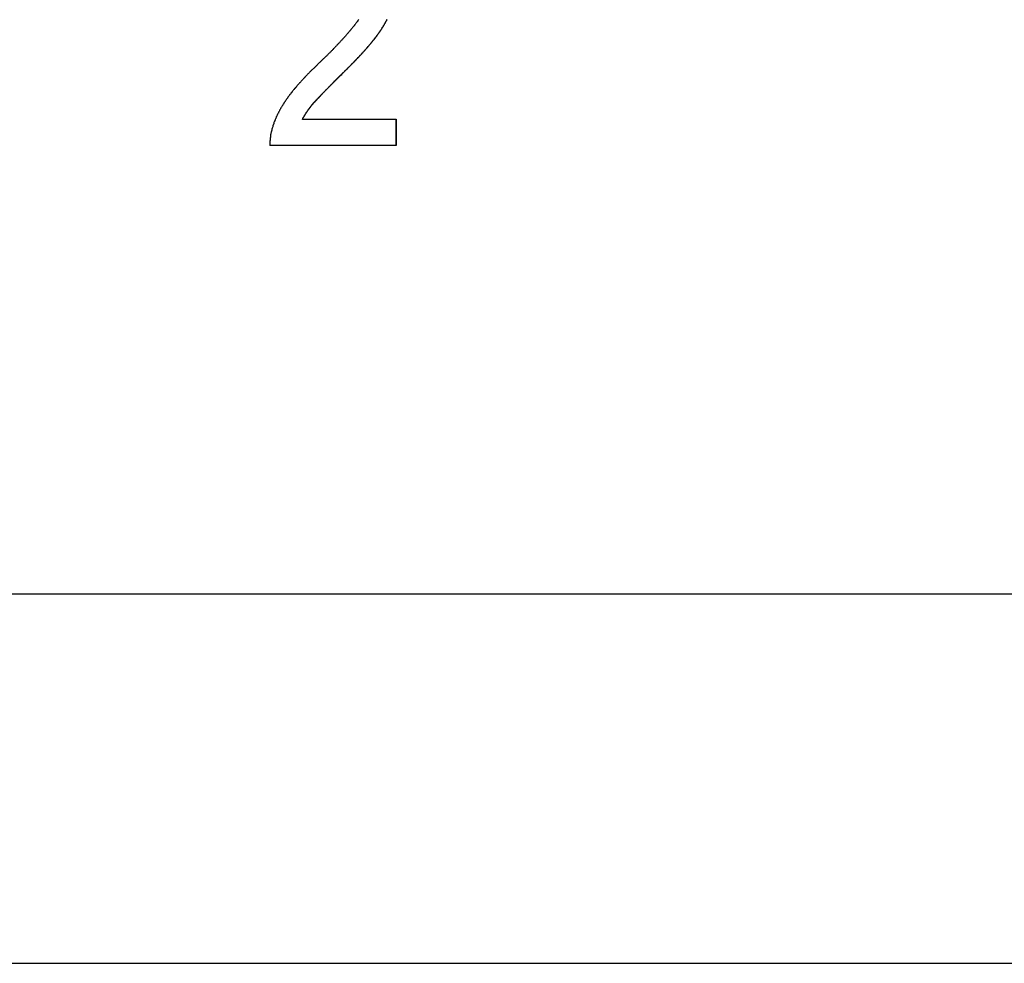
# Model space of a CAD drawing. Extents: x 7.6 to 27.1, y 2.7 to 20.5.
# Tile 58 of 136: x 15.989 to 16.373, y 14.814 to 15.181. Entities that reach past the tile are written whole.
import ezdxf

# ---------------------------------------------------------------- set-up
doc = ezdxf.new("R2010")
doc.units = 0
doc.layers.get('0').update_dxf_attribs({"linetype": 'CONTINUOUS'})

msp = doc.modelspace()

# ---------------------------------------------------------------- linework, layer by layer
at = {"color": 7, "linetype": 'CONTINUOUS'}
for p, q in [((16.10343, 15.1484), (16.10344, 15.1484)), ((16.09958, 15.14264), (16.09959, 15.14264)), ((16.09959, 15.14264), (16.13605, 15.14264)), ((16.13605, 15.14264), (16.13605, 15.13241)), ((16.13605, 15.13241), (16.13605, 15.14264)), ((16.13605, 15.13241), (16.08691, 15.13241)), ((14.96916, 14.95775), (16.6227, 14.95775)), ((15.09698, 14.81377), (18.42998, 14.81377))]:
    msp.add_line(p, q, dxfattribs=at)
at = {"color": 7}
for points in [[(16.1215, 15.1816, 0), (16.1214, 15.1814, 0), (16.1213, 15.1813, 0), (16.1212, 15.1812, 0), (16.1211, 15.1811, 0), (16.1211, 15.1809, 0), (16.121, 15.1808, 0), (16.1209, 15.1807, 0), (16.1208, 15.1805, 0), (16.1207, 15.1804, 0), (16.1206, 15.1803, 0), (16.1205, 15.1802, 0), (16.1204, 15.18, 0), (16.1203, 15.1799, 0), (16.1202, 15.1798, 0), (16.1201, 15.1796, 0), (16.12, 15.1795, 0), (16.1199, 15.1794, 0), (16.1198, 15.1792, 0), (16.1197, 15.1791, 0), (16.1196, 15.1789, 0), (16.1194, 15.1788, 0), (16.1193, 15.1787, 0), (16.1192, 15.1785, 0), (16.1191, 15.1784, 0), (16.119, 15.1782, 0), (16.1189, 15.1781, 0), (16.1188, 15.178, 0), (16.1186, 15.1778, 0), (16.1185, 15.1777, 0), (16.1184, 15.1775, 0), (16.1183, 15.1774, 0), (16.1182, 15.1772, 0), (16.118, 15.1771, 0), (16.1179, 15.1769, 0), (16.1178, 15.1768, 0), (16.1177, 15.1766, 0), (16.1175, 15.1765, 0), (16.1174, 15.1763, 0), (16.1173, 15.1762, 0), (16.1171, 15.176, 0), (16.117, 15.1759, 0), (16.1169, 15.1757, 0), (16.1167, 15.1756, 0), (16.1166, 15.1754, 0), (16.1165, 15.1753, 0), (16.1163, 15.1751, 0), (16.1162, 15.1749, 0), (16.1161, 15.1748, 0), (16.1159, 15.1746, 0), (16.1158, 15.1745, 0), (16.1156, 15.1743, 0), (16.1155, 15.1741, 0), (16.1153, 15.174, 0), (16.1152, 15.1738, 0), (16.115, 15.1737, 0), (16.1149, 15.1735, 0), (16.1147, 15.1733, 0), (16.1146, 15.1732, 0), (16.1144, 15.173, 0), (16.1143, 15.1728, 0), (16.1141, 15.1727, 0), (16.114, 15.1725, 0), (16.1138, 15.1723, 0), (16.1136, 15.1722, 0), (16.1135, 15.172, 0), (16.1133, 15.1718, 0), (16.1132, 15.1716, 0), (16.113, 15.1715, 0), (16.1128, 15.1713, 0), (16.1127, 15.1711, 0), (16.1125, 15.171, 0), (16.1123, 15.1708, 0), (16.1122, 15.1706, 0), (16.112, 15.1704, 0), (16.1118, 15.1702, 0), (16.1116, 15.1701, 0), (16.1115, 15.1699, 0), (16.1113, 15.1697, 0), (16.1111, 15.1695, 0), (16.1109, 15.1693, 0), (16.1108, 15.1692, 0), (16.1106, 15.169, 0), (16.1104, 15.1688, 0), (16.1102, 15.1686, 0), (16.11, 15.1684, 0), (16.1098, 15.1682, 0), (16.1097, 15.1681, 0), (16.1095, 15.1679, 0), (16.1093, 15.1677, 0), (16.1091, 15.1675, 0), (16.1089, 15.1673, 0), (16.1087, 15.1671, 0), (16.1085, 15.1669, 0), (16.1083, 15.1667, 0), (16.1081, 15.1665, 0), (16.1079, 15.1664, 0), (16.1077, 15.1662, 0), (16.1075, 15.166, 0), (16.1073, 15.1658, 0), (16.1071, 15.1656, 0), (16.1069, 15.1654, 0), (16.1067, 15.1652, 0), (16.1065, 15.165, 0), (16.1063, 15.1648, 0), (16.1061, 15.1646, 0), (16.1059, 15.1644, 0), (16.1057, 15.1642, 0), (16.1055, 15.164, 0), (16.1053, 15.1638, 0), (16.1051, 15.1636, 0), (16.1049, 15.1634, 0), (16.1047, 15.1632, 0), (16.1045, 15.163, 0), (16.1043, 15.1628, 0), (16.1041, 15.1626, 0), (16.1039, 15.1624, 0), (16.1037, 15.1623, 0), (16.1035, 15.1621, 0), (16.1033, 15.1619, 0), (16.1031, 15.1617, 0), (16.1029, 15.1615, 0), (16.1027, 15.1613, 0), (16.1025, 15.1611, 0), (16.1023, 15.1609, 0), (16.1022, 15.1607, 0), (16.102, 15.1605, 0), (16.1018, 15.1603, 0), (16.1016, 15.1602, 0), (16.1014, 15.16, 0), (16.1013, 15.1598, 0), (16.1011, 15.1596, 0), (16.1009, 15.1594, 0), (16.1007, 15.1592, 0), (16.1006, 15.1591, 0), (16.1004, 15.1589, 0), (16.1002, 15.1587, 0), (16.1, 15.1585, 0), (16.0999, 15.1583, 0), (16.0997, 15.1582, 0), (16.0996, 15.158, 0), (16.0994, 15.1578, 0), (16.0992, 15.1576, 0), (16.0991, 15.1575, 0), (16.0989, 15.1573, 0), (16.0988, 15.1571, 0), (16.0986, 15.1569, 0), (16.0984, 15.1568, 0), (16.0983, 15.1566, 0), (16.0981, 15.1564, 0), (16.098, 15.1563, 0), (16.0978, 15.1561, 0), (16.0977, 15.1559, 0), (16.0975, 15.1557, 0), (16.0974, 15.1556, 0), (16.0972, 15.1554, 0), (16.0971, 15.1552, 0), (16.097, 15.1551, 0), (16.0968, 15.1549, 0), (16.0967, 15.1547, 0), (16.0965, 15.1546, 0), (16.0964, 15.1544, 0), (16.0963, 15.1543, 0), (16.0961, 15.1541, 0), (16.096, 15.1539, 0), (16.0959, 15.1538, 0), (16.0957, 15.1536, 0), (16.0956, 15.1534, 0), (16.0955, 15.1533, 0), (16.0954, 15.1531, 0), (16.0952, 15.153, 0), (16.0951, 15.1528, 0), (16.095, 15.1526, 0), (16.0949, 15.1525, 0), (16.0947, 15.1523, 0), (16.0946, 15.1522, 0), (16.0945, 15.152, 0), (16.0944, 15.1519, 0), (16.0943, 15.1517, 0), (16.0942, 15.1515, 0), (16.094, 15.1514, 0), (16.0939, 15.1512, 0), (16.0938, 15.1511, 0), (16.0937, 15.1509, 0), (16.0936, 15.1508, 0), (16.0935, 15.1506, 0), (16.0934, 15.1505, 0), (16.0933, 15.1503, 0), (16.0932, 15.1502, 0), (16.0931, 15.15, 0), (16.093, 15.1499, 0), (16.0929, 15.1497, 0), (16.0928, 15.1496, 0), (16.0927, 15.1494, 0), (16.0926, 15.1493, 0), (16.0925, 15.1491, 0), (16.0924, 15.149, 0), (16.0923, 15.1488, 0), (16.0922, 15.1486, 0), (16.0921, 15.1485, 0), (16.092, 15.1483, 0), (16.0919, 15.1482, 0), (16.0918, 15.148, 0), (16.0917, 15.1479, 0), (16.0916, 15.1477, 0), (16.0915, 15.1476, 0), (16.0914, 15.1474, 0), (16.0913, 15.1473, 0), (16.0912, 15.1471, 0), (16.0912, 15.147, 0), (16.0911, 15.1468, 0), (16.091, 15.1467, 0), (16.0909, 15.1465, 0), (16.0908, 15.1464, 0), (16.0907, 15.1462, 0), (16.0906, 15.146, 0), (16.0906, 15.1459, 0), (16.0905, 15.1457, 0), (16.0904, 15.1456, 0), (16.0903, 15.1454, 0), (16.0902, 15.1453, 0), (16.0902, 15.1451, 0), (16.0901, 15.145, 0), (16.09, 15.1448, 0), (16.0899, 15.1447, 0), (16.0899, 15.1445, 0), (16.0898, 15.1444, 0), (16.0897, 15.1442, 0), (16.0896, 15.144, 0), (16.0896, 15.1439, 0), (16.0895, 15.1437, 0), (16.0894, 15.1436, 0), (16.0894, 15.1434, 0), (16.0893, 15.1433, 0), (16.0892, 15.1431, 0), (16.0892, 15.143, 0), (16.0891, 15.1428, 0), (16.089, 15.1426, 0), (16.089, 15.1425, 0), (16.0889, 15.1423, 0), (16.0888, 15.1422, 0), (16.0888, 15.142, 0), (16.0887, 15.1419, 0), (16.0887, 15.1417, 0), (16.0886, 15.1416, 0), (16.0885, 15.1414, 0), (16.0885, 15.1413, 0), (16.0884, 15.1411, 0), (16.0884, 15.1409, 0), (16.0883, 15.1408, 0), (16.0883, 15.1406, 0), (16.0882, 15.1405, 0), (16.0882, 15.1403, 0), (16.0881, 15.1402, 0), (16.088, 15.14, 0), (16.088, 15.1398, 0), (16.088, 15.1397, 0), (16.0879, 15.1395, 0), (16.0879, 15.1394, 0), (16.0878, 15.1392, 0), (16.0878, 15.1391, 0), (16.0877, 15.1389, 0), (16.0877, 15.1387, 0), (16.0876, 15.1386, 0), (16.0876, 15.1384, 0), (16.0876, 15.1383, 0), (16.0875, 15.1381, 0), (16.0875, 15.1379, 0), (16.0874, 15.1378, 0), (16.0874, 15.1376, 0), (16.0874, 15.1375, 0), (16.0873, 15.1373, 0), (16.0873, 15.1372, 0), (16.0873, 15.137, 0), (16.0873, 15.1368, 0), (16.0872, 15.1367, 0), (16.0872, 15.1365, 0), (16.0872, 15.1363, 0), (16.0871, 15.1362, 0), (16.0871, 15.136, 0), (16.0871, 15.1359, 0), (16.0871, 15.1357, 0), (16.0871, 15.1355, 0), (16.087, 15.1354, 0), (16.087, 15.1352, 0), (16.087, 15.1351, 0), (16.087, 15.1349, 0), (16.087, 15.1347, 0), (16.087, 15.1346, 0), (16.087, 15.1344, 0), (16.0869, 15.1342, 0), (16.0869, 15.1341, 0), (16.0869, 15.1339, 0), (16.0869, 15.1337, 0), (16.0869, 15.1336, 0), (16.0869, 15.1334, 0), (16.0869, 15.1332, 0), (16.0869, 15.1331, 0), (16.0869, 15.1329, 0), (16.0869, 15.1327, 0), (16.0869, 15.1326, 0), (16.0869, 15.1324, 0)], [(16.1034, 15.1484, 0), (16.1035, 15.1485, 0), (16.1036, 15.1486, 0), (16.1037, 15.1487, 0), (16.1037, 15.1488, 0), (16.1038, 15.1489, 0), (16.1039, 15.149, 0), (16.104, 15.1491, 0), (16.1041, 15.1492, 0), (16.1042, 15.1493, 0), (16.1043, 15.1494, 0), (16.1044, 15.1495, 0), (16.1045, 15.1496, 0), (16.1046, 15.1497, 0), (16.1047, 15.1498, 0), (16.1048, 15.1499, 0), (16.1049, 15.1501, 0), (16.105, 15.1502, 0), (16.1051, 15.1503, 0), (16.1053, 15.1504, 0), (16.1054, 15.1506, 0), (16.1055, 15.1507, 0), (16.1056, 15.1508, 0), (16.1058, 15.151, 0), (16.1059, 15.1511, 0), (16.106, 15.1513, 0), (16.1062, 15.1514, 0), (16.1063, 15.1516, 0), (16.1065, 15.1517, 0), (16.1066, 15.1519, 0), (16.1067, 15.152, 0), (16.1069, 15.1522, 0), (16.1071, 15.1523, 0), (16.1072, 15.1525, 0), (16.1074, 15.1527, 0), (16.1075, 15.1528, 0), (16.1077, 15.153, 0), (16.1079, 15.1532, 0), (16.108, 15.1534, 0), (16.1082, 15.1535, 0), (16.1084, 15.1537, 0), (16.1086, 15.1539, 0), (16.1087, 15.1541, 0), (16.1089, 15.1543, 0), (16.1091, 15.1544, 0), (16.1093, 15.1546, 0), (16.1095, 15.1548, 0), (16.1097, 15.155, 0), (16.1099, 15.1552, 0), (16.1101, 15.1554, 0), (16.1103, 15.1556, 0), (16.1105, 15.1558, 0), (16.1107, 15.156, 0), (16.1109, 15.1562, 0), (16.1111, 15.1565, 0), (16.1113, 15.1567, 0), (16.1116, 15.1569, 0), (16.1118, 15.1571, 0), (16.112, 15.1573, 0), (16.1122, 15.1576, 0), (16.1125, 15.1578, 0), (16.1127, 15.158, 0), (16.1129, 15.1582, 0), (16.1132, 15.1585, 0), (16.1134, 15.1587, 0), (16.1136, 15.159, 0), (16.1139, 15.1592, 0), (16.1141, 15.1594, 0), (16.1144, 15.1597, 0), (16.1146, 15.1599, 0), (16.1149, 15.1601, 0), (16.1151, 15.1604, 0), (16.1153, 15.1606, 0), (16.1156, 15.1609, 0), (16.1158, 15.1611, 0), (16.116, 15.1613, 0), (16.1163, 15.1616, 0), (16.1165, 15.1618, 0), (16.1167, 15.162, 0), (16.117, 15.1622, 0), (16.1172, 15.1625, 0), (16.1174, 15.1627, 0), (16.1176, 15.1629, 0), (16.1178, 15.1631, 0), (16.1181, 15.1634, 0), (16.1183, 15.1636, 0), (16.1185, 15.1638, 0), (16.1187, 15.164, 0), (16.1189, 15.1642, 0), (16.1191, 15.1644, 0), (16.1193, 15.1647, 0), (16.1195, 15.1649, 0), (16.1197, 15.1651, 0), (16.1199, 15.1653, 0), (16.1201, 15.1655, 0), (16.1203, 15.1657, 0), (16.1205, 15.1659, 0), (16.1207, 15.1661, 0), (16.1209, 15.1663, 0), (16.1211, 15.1665, 0), (16.1213, 15.1667, 0), (16.1215, 15.1669, 0), (16.1217, 15.1671, 0), (16.1218, 15.1673, 0), (16.122, 15.1675, 0), (16.1222, 15.1677, 0), (16.1224, 15.1679, 0), (16.1226, 15.1681, 0), (16.1227, 15.1683, 0), (16.1229, 15.1685, 0), (16.1231, 15.1686, 0), (16.1232, 15.1688, 0), (16.1234, 15.169, 0), (16.1236, 15.1692, 0), (16.1237, 15.1694, 0), (16.1239, 15.1696, 0), (16.1241, 15.1697, 0), (16.1242, 15.1699, 0), (16.1244, 15.1701, 0), (16.1245, 15.1703, 0), (16.1247, 15.1704, 0), (16.1248, 15.1706, 0), (16.125, 15.1708, 0), (16.1251, 15.171, 0), (16.1253, 15.1711, 0), (16.1254, 15.1713, 0), (16.1256, 15.1715, 0), (16.1257, 15.1716, 0), (16.1258, 15.1718, 0), (16.126, 15.1719, 0), (16.1261, 15.1721, 0), (16.1262, 15.1723, 0), (16.1264, 15.1724, 0), (16.1265, 15.1726, 0), (16.1266, 15.1727, 0), (16.1268, 15.1729, 0), (16.1269, 15.173, 0), (16.127, 15.1732, 0), (16.1271, 15.1733, 0), (16.1272, 15.1735, 0), (16.1274, 15.1736, 0), (16.1275, 15.1738, 0), (16.1276, 15.1739, 0), (16.1277, 15.1741, 0), (16.1278, 15.1742, 0), (16.1279, 15.1744, 0), (16.128, 15.1745, 0), (16.1282, 15.1747, 0), (16.1283, 15.1748, 0), (16.1284, 15.1749, 0), (16.1285, 15.1751, 0), (16.1286, 15.1752, 0), (16.1287, 15.1754, 0), (16.1288, 15.1755, 0), (16.1289, 15.1756, 0), (16.129, 15.1758, 0), (16.1291, 15.1759, 0), (16.1292, 15.1761, 0), (16.1293, 15.1762, 0), (16.1294, 15.1763, 0), (16.1295, 15.1765, 0), (16.1296, 15.1766, 0), (16.1297, 15.1767, 0), (16.1298, 15.1769, 0), (16.1299, 15.177, 0), (16.1299, 15.1771, 0), (16.13, 15.1773, 0), (16.1301, 15.1774, 0), (16.1302, 15.1775, 0), (16.1303, 15.1777, 0), (16.1304, 15.1778, 0), (16.1305, 15.178, 0), (16.1306, 15.1781, 0), (16.1306, 15.1782, 0), (16.1307, 15.1784, 0), (16.1308, 15.1785, 0), (16.1309, 15.1786, 0), (16.131, 15.1788, 0), (16.1311, 15.1789, 0), (16.1312, 15.179, 0), (16.1312, 15.1792, 0), (16.1313, 15.1793, 0), (16.1314, 15.1794, 0), (16.1315, 15.1796, 0), (16.1315, 15.1797, 0), (16.1316, 15.1798, 0), (16.1317, 15.18, 0), (16.1318, 15.1801, 0), (16.1319, 15.1802, 0), (16.1319, 15.1804, 0), (16.132, 15.1805, 0), (16.1321, 15.1806, 0), (16.1321, 15.1807, 0), (16.1322, 15.1809, 0), (16.1323, 15.181, 0), (16.1324, 15.1811, 0), (16.1324, 15.1813, 0), (16.1325, 15.1814, 0), (16.1326, 15.1815, 0)], [(16.1034, 15.1484, 0), (16.1036, 15.1486, 0), (16.1037, 15.1487, 0), (16.1039, 15.1489, 0), (16.104, 15.149, 0), (16.1042, 15.1492, 0), (16.1043, 15.1493, 0), (16.1045, 15.1495, 0), (16.1046, 15.1497, 0), (16.1047, 15.1498, 0), (16.1049, 15.15, 0), (16.105, 15.1501, 0), (16.1052, 15.1503, 0), (16.1053, 15.1504, 0), (16.1055, 15.1506, 0), (16.1056, 15.1507, 0), (16.1058, 15.1509, 0), (16.1059, 15.1511, 0), (16.1061, 15.1512, 0), (16.1062, 15.1514, 0), (16.1064, 15.1515, 0), (16.1065, 15.1517, 0), (16.1067, 15.1518, 0), (16.1068, 15.152, 0), (16.1069, 15.1522, 0), (16.1071, 15.1523, 0), (16.1072, 15.1525, 0), (16.1074, 15.1526, 0), (16.1075, 15.1528, 0), (16.1077, 15.1529, 0), (16.1078, 15.1531, 0), (16.108, 15.1532, 0), (16.1081, 15.1534, 0), (16.1083, 15.1536, 0), (16.1084, 15.1537, 0), (16.1086, 15.1539, 0), (16.1087, 15.154, 0), (16.1089, 15.1542, 0), (16.109, 15.1543, 0), (16.1092, 15.1545, 0), (16.1093, 15.1546, 0), (16.1095, 15.1548, 0), (16.1096, 15.1549, 0), (16.1098, 15.1551, 0), (16.1099, 15.1553, 0), (16.1101, 15.1554, 0), (16.1102, 15.1556, 0), (16.1104, 15.1557, 0), (16.1105, 15.1559, 0), (16.1107, 15.156, 0), (16.1108, 15.1562, 0), (16.111, 15.1563, 0), (16.1111, 15.1565, 0), (16.1113, 15.1566, 0), (16.1114, 15.1568, 0), (16.1116, 15.1569, 0), (16.1117, 15.1571, 0), (16.1119, 15.1572, 0), (16.112, 15.1574, 0), (16.1122, 15.1575, 0), (16.1123, 15.1577, 0), (16.1125, 15.1578, 0), (16.1126, 15.158, 0), (16.1128, 15.1581, 0), (16.1129, 15.1583, 0), (16.1131, 15.1585, 0), (16.1132, 15.1586, 0), (16.1134, 15.1588, 0), (16.1135, 15.1589, 0), (16.1137, 15.1591, 0), (16.1138, 15.1592, 0), (16.114, 15.1594, 0), (16.1141, 15.1595, 0), (16.1143, 15.1597, 0), (16.1145, 15.1598, 0), (16.1146, 15.16, 0), (16.1148, 15.1601, 0), (16.1149, 15.1603, 0), (16.1151, 15.1604, 0), (16.1152, 15.1606, 0), (16.1154, 15.1607, 0), (16.1155, 15.1609, 0), (16.1157, 15.161, 0), (16.1158, 15.1612, 0), (16.116, 15.1613, 0), (16.1161, 15.1615, 0), (16.1163, 15.1616, 0), (16.1164, 15.1618, 0), (16.1166, 15.1619, 0), (16.1167, 15.1621, 0), (16.1169, 15.1622, 0), (16.117, 15.1624, 0), (16.1172, 15.1625, 0), (16.1173, 15.1627, 0), (16.1175, 15.1628, 0), (16.1176, 15.163, 0), (16.1178, 15.1631, 0), (16.1179, 15.1633, 0), (16.1181, 15.1634, 0), (16.1183, 15.1636, 0), (16.1184, 15.1637, 0), (16.1186, 15.1639, 0), (16.1187, 15.1641, 0), (16.1189, 15.1642, 0), (16.119, 15.1644, 0), (16.1192, 15.1645, 0), (16.1193, 15.1647, 0), (16.1195, 15.1648, 0), (16.1196, 15.165, 0), (16.1198, 15.1651, 0), (16.1199, 15.1653, 0), (16.1201, 15.1654, 0), (16.1202, 15.1656, 0), (16.1204, 15.1657, 0), (16.1205, 15.1659, 0), (16.1207, 15.166, 0), (16.1208, 15.1662, 0), (16.1209, 15.1664, 0), (16.1211, 15.1665, 0), (16.1212, 15.1667, 0), (16.1214, 15.1668, 0), (16.1215, 15.167, 0), (16.1217, 15.1671, 0), (16.1218, 15.1673, 0), (16.122, 15.1674, 0), (16.1221, 15.1676, 0), (16.1223, 15.1678, 0), (16.1224, 15.1679, 0), (16.1226, 15.1681, 0), (16.1227, 15.1682, 0), (16.1229, 15.1684, 0), (16.123, 15.1685, 0), (16.1231, 15.1687, 0), (16.1233, 15.1689, 0), (16.1234, 15.169, 0), (16.1236, 15.1692, 0), (16.1237, 15.1693, 0), (16.1239, 15.1695, 0), (16.124, 15.1697, 0), (16.1242, 15.1698, 0), (16.1243, 15.17, 0), (16.1244, 15.1701, 0), (16.1246, 15.1703, 0), (16.1247, 15.1705, 0), (16.1249, 15.1706, 0), (16.125, 15.1708, 0), (16.1251, 15.1709, 0), (16.1253, 15.1711, 0), (16.1254, 15.1713, 0), (16.1256, 15.1714, 0), (16.1257, 15.1716, 0), (16.1258, 15.1718, 0), (16.126, 15.1719, 0), (16.1261, 15.1721, 0), (16.1263, 15.1723, 0), (16.1264, 15.1724, 0), (16.1265, 15.1726, 0), (16.1267, 15.1728, 0), (16.1268, 15.1729, 0), (16.1269, 15.1731, 0), (16.1271, 15.1733, 0), (16.1272, 15.1734, 0), (16.1273, 15.1736, 0), (16.1275, 15.1738, 0), (16.1276, 15.1739, 0), (16.1277, 15.1741, 0), (16.1279, 15.1743, 0), (16.128, 15.1744, 0), (16.1281, 15.1746, 0), (16.1283, 15.1748, 0), (16.1284, 15.175, 0), (16.1285, 15.1751, 0), (16.1286, 15.1753, 0), (16.1288, 15.1755, 0), (16.1289, 15.1756, 0), (16.129, 15.1758, 0), (16.1291, 15.176, 0), (16.1293, 15.1762, 0), (16.1294, 15.1763, 0), (16.1295, 15.1765, 0), (16.1296, 15.1767, 0), (16.1298, 15.1769, 0), (16.1299, 15.1771, 0), (16.13, 15.1772, 0), (16.1301, 15.1774, 0), (16.1302, 15.1776, 0), (16.1304, 15.1778, 0), (16.1305, 15.1779, 0), (16.1306, 15.1781, 0), (16.1307, 15.1783, 0), (16.1308, 15.1785, 0), (16.1309, 15.1787, 0), (16.1311, 15.1789, 0), (16.1312, 15.179, 0), (16.1313, 15.1792, 0), (16.1314, 15.1794, 0), (16.1315, 15.1796, 0), (16.1316, 15.1798, 0), (16.1317, 15.18, 0), (16.1318, 15.1802, 0), (16.1319, 15.1803, 0), (16.132, 15.1805, 0), (16.1321, 15.1807, 0), (16.1322, 15.1809, 0), (16.1323, 15.1811, 0), (16.1324, 15.1813, 0), (16.1325, 15.1815, 0)], [(16.0996, 15.1426, 0), (16.0996, 15.1427, 0), (16.0996, 15.1427, 0), (16.0997, 15.1428, 0), (16.0997, 15.1428, 0), (16.0997, 15.1429, 0), (16.0997, 15.1429, 0), (16.0998, 15.143, 0), (16.0998, 15.143, 0), (16.0998, 15.143, 0), (16.0998, 15.1431, 0), (16.0999, 15.1431, 0), (16.0999, 15.1432, 0), (16.0999, 15.1432, 0), (16.0999, 15.1433, 0), (16.1, 15.1433, 0), (16.1, 15.1434, 0), (16.1, 15.1434, 0), (16.1, 15.1435, 0), (16.1001, 15.1435, 0), (16.1001, 15.1435, 0), (16.1001, 15.1436, 0), (16.1001, 15.1436, 0), (16.1002, 15.1437, 0), (16.1002, 15.1437, 0), (16.1002, 15.1438, 0), (16.1002, 15.1438, 0), (16.1003, 15.1439, 0), (16.1003, 15.1439, 0), (16.1003, 15.1439, 0), (16.1004, 15.144, 0), (16.1004, 15.144, 0), (16.1004, 15.1441, 0), (16.1004, 15.1441, 0), (16.1005, 15.1442, 0), (16.1005, 15.1442, 0), (16.1005, 15.1443, 0), (16.1005, 15.1443, 0), (16.1006, 15.1444, 0), (16.1006, 15.1444, 0), (16.1006, 15.1444, 0), (16.1007, 15.1445, 0), (16.1007, 15.1445, 0), (16.1007, 15.1446, 0), (16.1007, 15.1446, 0), (16.1008, 15.1447, 0), (16.1008, 15.1447, 0), (16.1008, 15.1448, 0), (16.1009, 15.1448, 0), (16.1009, 15.1449, 0), (16.1009, 15.1449, 0), (16.1009, 15.1449, 0), (16.101, 15.145, 0), (16.101, 15.145, 0), (16.101, 15.1451, 0), (16.1011, 15.1451, 0), (16.1011, 15.1452, 0), (16.1011, 15.1452, 0), (16.1011, 15.1453, 0), (16.1012, 15.1453, 0), (16.1012, 15.1454, 0), (16.1012, 15.1454, 0), (16.1013, 15.1454, 0), (16.1013, 15.1455, 0), (16.1013, 15.1455, 0), (16.1014, 15.1456, 0), (16.1014, 15.1456, 0), (16.1014, 15.1457, 0), (16.1014, 15.1457, 0), (16.1015, 15.1458, 0), (16.1015, 15.1458, 0), (16.1015, 15.1459, 0), (16.1016, 15.1459, 0), (16.1016, 15.1459, 0), (16.1016, 15.146, 0), (16.1017, 15.146, 0), (16.1017, 15.1461, 0), (16.1017, 15.1461, 0), (16.1018, 15.1462, 0), (16.1018, 15.1462, 0), (16.1018, 15.1463, 0), (16.1019, 15.1463, 0), (16.1019, 15.1464, 0), (16.1019, 15.1464, 0), (16.102, 15.1464, 0), (16.102, 15.1465, 0), (16.102, 15.1465, 0), (16.1021, 15.1466, 0), (16.1021, 15.1466, 0), (16.1021, 15.1467, 0), (16.1021, 15.1467, 0), (16.1022, 15.1468, 0), (16.1022, 15.1468, 0), (16.1022, 15.1469, 0), (16.1023, 15.1469, 0), (16.1023, 15.1469, 0), (16.1023, 15.147, 0), (16.1024, 15.147, 0), (16.1024, 15.1471, 0), (16.1024, 15.1471, 0), (16.1025, 15.1472, 0), (16.1025, 15.1472, 0), (16.1026, 15.1473, 0), (16.1026, 15.1473, 0), (16.1026, 15.1474, 0), (16.1027, 15.1474, 0), (16.1027, 15.1474, 0), (16.1027, 15.1475, 0), (16.1028, 15.1475, 0), (16.1028, 15.1476, 0), (16.1028, 15.1476, 0), (16.1029, 15.1477, 0), (16.1029, 15.1477, 0), (16.1029, 15.1478, 0), (16.103, 15.1478, 0), (16.103, 15.1479, 0), (16.103, 15.1479, 0), (16.1031, 15.1479, 0), (16.1031, 15.148, 0), (16.1031, 15.148, 0), (16.1032, 15.1481, 0), (16.1032, 15.1481, 0), (16.1033, 15.1482, 0), (16.1033, 15.1482, 0), (16.1033, 15.1483, 0), (16.1034, 15.1483, 0), (16.1034, 15.1484, 0), (16.1034, 15.1484, 0)], [(16.0996, 15.1426, 0), (16.0996, 15.1427, 0), (16.0996, 15.1427, 0), (16.0997, 15.1428, 0), (16.0997, 15.1428, 0), (16.0997, 15.1429, 0), (16.0997, 15.1429, 0), (16.0998, 15.143, 0), (16.0998, 15.143, 0), (16.0998, 15.143, 0), (16.0998, 15.1431, 0), (16.0999, 15.1431, 0), (16.0999, 15.1432, 0), (16.0999, 15.1432, 0), (16.0999, 15.1433, 0), (16.1, 15.1433, 0), (16.1, 15.1434, 0), (16.1, 15.1434, 0), (16.1, 15.1435, 0), (16.1001, 15.1435, 0), (16.1001, 15.1435, 0), (16.1001, 15.1436, 0), (16.1001, 15.1436, 0), (16.1002, 15.1437, 0), (16.1002, 15.1437, 0), (16.1002, 15.1438, 0), (16.1002, 15.1438, 0), (16.1003, 15.1439, 0), (16.1003, 15.1439, 0), (16.1003, 15.1439, 0), (16.1003, 15.144, 0), (16.1004, 15.144, 0), (16.1004, 15.1441, 0), (16.1004, 15.1441, 0), (16.1005, 15.1442, 0), (16.1005, 15.1442, 0), (16.1005, 15.1443, 0), (16.1005, 15.1443, 0), (16.1006, 15.1444, 0), (16.1006, 15.1444, 0), (16.1006, 15.1444, 0), (16.1007, 15.1445, 0), (16.1007, 15.1445, 0), (16.1007, 15.1446, 0), (16.1007, 15.1446, 0), (16.1008, 15.1447, 0), (16.1008, 15.1447, 0), (16.1008, 15.1448, 0), (16.1008, 15.1448, 0), (16.1009, 15.1449, 0), (16.1009, 15.1449, 0), (16.1009, 15.1449, 0), (16.101, 15.145, 0), (16.101, 15.145, 0), (16.101, 15.1451, 0), (16.1011, 15.1451, 0), (16.1011, 15.1452, 0), (16.1011, 15.1452, 0), (16.1011, 15.1453, 0), (16.1012, 15.1453, 0), (16.1012, 15.1454, 0), (16.1012, 15.1454, 0), (16.1013, 15.1454, 0), (16.1013, 15.1455, 0), (16.1013, 15.1455, 0), (16.1014, 15.1456, 0), (16.1014, 15.1456, 0), (16.1014, 15.1457, 0), (16.1014, 15.1457, 0), (16.1015, 15.1458, 0), (16.1015, 15.1458, 0), (16.1015, 15.1459, 0), (16.1016, 15.1459, 0), (16.1016, 15.1459, 0), (16.1016, 15.146, 0), (16.1017, 15.146, 0), (16.1017, 15.1461, 0), (16.1017, 15.1461, 0), (16.1018, 15.1462, 0), (16.1018, 15.1462, 0), (16.1018, 15.1463, 0), (16.1019, 15.1463, 0), (16.1019, 15.1464, 0), (16.1019, 15.1464, 0), (16.1019, 15.1464, 0), (16.102, 15.1465, 0), (16.102, 15.1465, 0), (16.102, 15.1466, 0), (16.1021, 15.1466, 0), (16.1021, 15.1467, 0), (16.1021, 15.1467, 0), (16.1022, 15.1468, 0), (16.1022, 15.1468, 0), (16.1022, 15.1469, 0), (16.1023, 15.1469, 0), (16.1023, 15.1469, 0), (16.1023, 15.147, 0), (16.1024, 15.147, 0), (16.1024, 15.1471, 0), (16.1024, 15.1471, 0), (16.1025, 15.1472, 0), (16.1025, 15.1472, 0), (16.1025, 15.1473, 0), (16.1026, 15.1473, 0), (16.1026, 15.1474, 0), (16.1026, 15.1474, 0), (16.1027, 15.1474, 0), (16.1027, 15.1475, 0), (16.1028, 15.1475, 0), (16.1028, 15.1476, 0), (16.1028, 15.1476, 0), (16.1029, 15.1477, 0), (16.1029, 15.1477, 0), (16.1029, 15.1478, 0), (16.103, 15.1478, 0), (16.103, 15.1479, 0), (16.103, 15.1479, 0), (16.1031, 15.1479, 0), (16.1031, 15.148, 0), (16.1031, 15.148, 0), (16.1032, 15.1481, 0), (16.1032, 15.1481, 0), (16.1032, 15.1482, 0), (16.1033, 15.1482, 0), (16.1033, 15.1483, 0), (16.1034, 15.1483, 0), (16.1034, 15.1484, 0), (16.1034, 15.1484, 0)]]:
    msp.add_polyline3d(points, dxfattribs=at)

doc.saveas('drawing.dxf')
